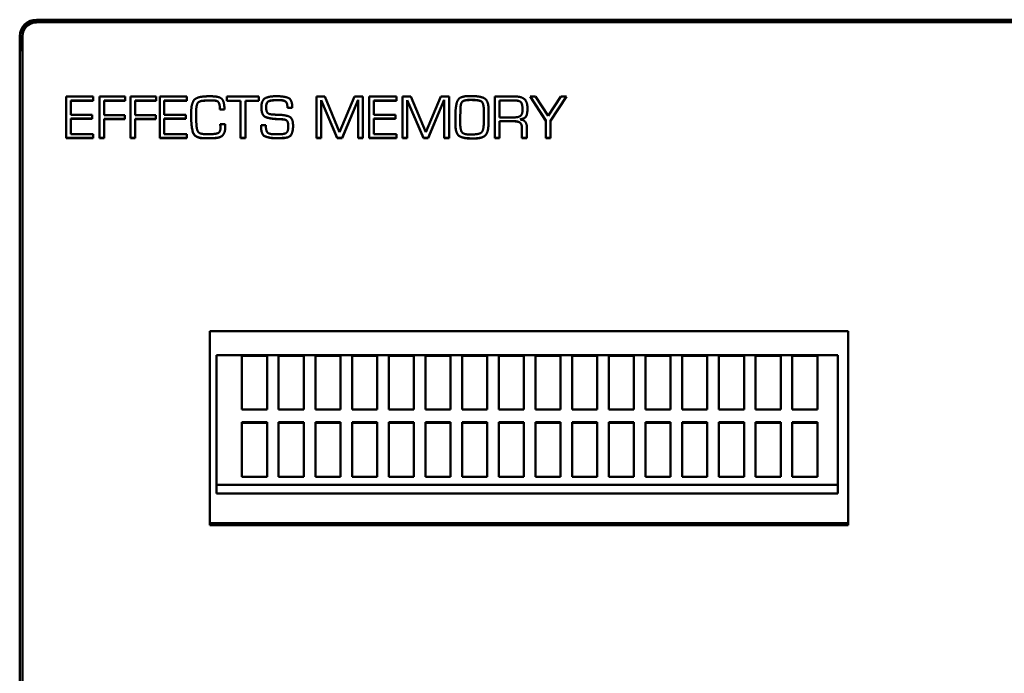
# Model space of a CAD drawing. Header units: inches. Extents: x 0.8 to 72.9, y -7.8 to 49.3.
# Tile 204 of 256: x 53.6 to 57.1, y 8.2 to 10.5. Entities that reach past the tile are written whole.
import ezdxf

# ---------------------------------------------------------------- set-up
doc = ezdxf.new("R2010")
doc.units = ezdxf.units.IN
doc.header["$MEASUREMENT"] = 0
doc.layers.add('Visible Edges(ROSSANSI)', color=7, linetype='Continuous', lineweight=50)
doc.layers.add('Visible Tangent Edges(ROSSANSI)', color=7, linetype='Continuous', lineweight=50)

msp = doc.modelspace()

# ---------------------------------------------------------------- linework, layer by layer
at = {"layer": 'Visible Edges(ROSSANSI)'}
for p, q in [((53.6258, 10.4736), (66.2836, 10.4736)), ((66.2836, 10.4733), (53.6258, 10.4733)), ((66.2836, 10.4676), (53.6258, 10.4676)), ((53.6259, 10.477), (66.2836, 10.477)), ((53.5758, 10.4418), (53.5758, 10.4242)), ((53.5659, 5.465), (53.5659, 10.4181)), ((53.5758, 10.4245), (53.5758, 10.4185)), ((53.5758, 10.4185), (53.5758, 5.4654)), ((53.7302, 10.0575), (53.7302, 10.2048)), ((53.7302, 10.2048), (53.8264, 10.2048)), ((53.8264, 10.1904), (53.7466, 10.1904)), ((53.7466, 10.19), (53.7466, 10.1904)), ((53.8264, 10.19), (53.7466, 10.19)), ((53.7466, 10.19), (53.7466, 10.1402)), ((53.8264, 10.2048), (53.8264, 10.19)), ((53.848, 10.0575), (53.848, 10.2048)), ((53.848, 10.2048), (53.9399, 10.2048)), ((53.9399, 10.1904), (53.8652, 10.1904)), ((53.8652, 10.19), (53.8652, 10.1904)), ((53.9399, 10.19), (53.8652, 10.19)), ((53.8652, 10.19), (53.8652, 10.1388)), ((53.9399, 10.2048), (53.9399, 10.19)), ((53.9578, 10.0575), (53.9578, 10.2048)), ((53.9578, 10.2048), (54.0496, 10.2048)), ((54.0496, 10.1904), (53.9749, 10.1904)), ((53.9749, 10.19), (53.9749, 10.1904)), ((54.0496, 10.19), (53.9749, 10.19)), ((53.9749, 10.19), (53.9749, 10.1388)), ((54.0496, 10.2048), (54.0496, 10.19)), ((54.0617, 10.0575), (54.0617, 10.2048)), ((54.0617, 10.2048), (54.158, 10.2048)), ((54.158, 10.1904), (54.0781, 10.1904)), ((54.0781, 10.19), (54.0781, 10.1904)), ((54.158, 10.19), (54.0781, 10.19)), ((54.0781, 10.19), (54.0781, 10.1402)), ((54.158, 10.2048), (54.158, 10.19)), ((54.2164, 10.1896), (54.2164, 10.1899)), ((54.299, 10.1891), (54.299, 10.2048)), ((54.299, 10.2048), (54.4132, 10.2048)), ((54.3478, 10.1895), (54.299, 10.1895)), ((54.3478, 10.1891), (54.299, 10.1891)), ((54.3478, 10.1891), (54.3478, 10.1895)), ((54.3478, 10.0575), (54.3478, 10.1891)), ((54.4132, 10.1895), (54.3651, 10.1895)), ((54.3651, 10.1891), (54.3651, 10.1895)), ((54.4132, 10.1891), (54.3651, 10.1891)), ((54.3651, 10.1891), (54.3651, 10.0575)), ((54.4132, 10.2048), (54.4132, 10.1891)), ((54.4465, 10.1871), (54.4465, 10.1875)), ((54.4632, 10.1911), (54.4632, 10.1914)), ((54.4731, 10.2057), (54.4771, 10.2057)), ((54.4857, 10.1919), (54.4776, 10.1919)), ((54.4857, 10.1915), (54.4776, 10.1915)), ((54.617, 10.0575), (54.617, 10.2048)), ((54.617, 10.2048), (54.646, 10.2048)), ((54.6334, 10.1915), (54.6334, 10.1919)), ((54.6906, 10.0579), (54.6334, 10.1919)), ((54.6906, 10.0575), (54.6334, 10.1915)), ((54.6334, 10.1915), (54.6334, 10.0575)), ((54.646, 10.2048), (54.6989, 10.0787)), ((54.6989, 10.0787), (54.752, 10.2048)), ((54.7643, 10.1933), (54.7077, 10.0579)), ((54.7643, 10.1929), (54.7077, 10.0575)), ((54.752, 10.2048), (54.7815, 10.2048)), ((54.7643, 10.1929), (54.7643, 10.1933)), ((54.7643, 10.0575), (54.7643, 10.1929)), ((54.7815, 10.2048), (54.7815, 10.0575)), ((54.8039, 10.0575), (54.8039, 10.2048)), ((54.8039, 10.2048), (54.9001, 10.2048)), ((54.9001, 10.1904), (54.8203, 10.1904)), ((54.8203, 10.19), (54.8203, 10.1904)), ((54.9001, 10.19), (54.8203, 10.19)), ((54.8203, 10.19), (54.8203, 10.1402)), ((54.9001, 10.2048), (54.9001, 10.19)), ((54.922, 10.0575), (54.922, 10.2048)), ((54.922, 10.2048), (54.9509, 10.2048)), ((54.9384, 10.1915), (54.9384, 10.1919)), ((54.9955, 10.0579), (54.9384, 10.1919)), ((54.9955, 10.0575), (54.9384, 10.1915)), ((54.9384, 10.1915), (54.9384, 10.0575)), ((54.9509, 10.2048), (55.0038, 10.0787)), ((55.0038, 10.0787), (55.0569, 10.2048)), ((55.0693, 10.1933), (55.0126, 10.0579)), ((55.0693, 10.1929), (55.0126, 10.0575)), ((55.0569, 10.2048), (55.0864, 10.2048)), ((55.0693, 10.1929), (55.0693, 10.1933)), ((55.0693, 10.0575), (55.0693, 10.1929)), ((55.0864, 10.2048), (55.0864, 10.0575)), ((55.1576, 10.2064), (55.165, 10.2064)), ((55.1659, 10.1928), (55.1603, 10.1928)), ((55.1659, 10.1924), (55.1603, 10.1924)), ((55.2487, 10.0575), (55.2487, 10.2048)), ((55.2487, 10.2048), (55.3198, 10.2048)), ((55.32, 10.1906), (55.2653, 10.1906)), ((55.2653, 10.1903), (55.2653, 10.1906)), ((55.32, 10.1903), (55.2653, 10.1903)), ((55.2653, 10.1903), (55.2653, 10.1306)), ((55.4286, 10.1191), (55.3735, 10.2048)), ((55.3735, 10.2048), (55.3931, 10.2048)), ((55.4286, 10.1195), (55.3737, 10.2048)), ((55.3931, 10.2048), (55.4376, 10.1359)), ((55.4376, 10.1359), (55.4821, 10.2048)), ((55.5021, 10.2048), (55.4455, 10.1191)), ((55.5019, 10.2048), (55.4455, 10.1195)), ((55.4821, 10.2048), (55.5021, 10.2048)), ((54.1735, 10.122), (54.1735, 10.1542)), ((54.1911, 10.1552), (54.1911, 10.1556)), ((54.1911, 10.1552), (54.1911, 10.1526)), ((54.1911, 10.1526), (54.1913, 10.129)), ((54.2749, 10.1586), (54.2749, 10.159)), ((54.2916, 10.159), (54.2749, 10.159)), ((54.2916, 10.1586), (54.2749, 10.1586)), ((54.4386, 10.1665), (54.4386, 10.1669)), ((54.5146, 10.1643), (54.5146, 10.1647)), ((54.5311, 10.1647), (54.5146, 10.1647)), ((54.5311, 10.1643), (54.5146, 10.1643)), ((54.5311, 10.1665), (54.5311, 10.1643)), ((55.1264, 10.1568), (55.1259, 10.1296)), ((55.1264, 10.1564), (55.1259, 10.1292)), ((55.2095, 10.1559), (55.2095, 10.1563)), ((55.2095, 10.1316), (55.2095, 10.1559)), ((55.3465, 10.1581), (55.3465, 10.1585)), ((53.7466, 10.1402), (53.823, 10.1402)), ((53.7466, 10.1262), (53.7466, 10.1266)), ((53.823, 10.1266), (53.7466, 10.1266)), ((53.823, 10.1262), (53.7466, 10.1262)), ((53.7466, 10.1262), (53.7466, 10.0717)), ((53.823, 10.1402), (53.823, 10.1262)), ((53.8652, 10.1388), (53.938, 10.1388)), ((53.8652, 10.1249), (53.8652, 10.1252)), ((53.938, 10.1252), (53.8652, 10.1252)), ((53.938, 10.1249), (53.8652, 10.1249)), ((53.8652, 10.1249), (53.8652, 10.0575)), ((53.938, 10.1388), (53.938, 10.1249)), ((53.9749, 10.1388), (54.0478, 10.1388)), ((53.9749, 10.1249), (53.9749, 10.1252)), ((54.0478, 10.1252), (53.9749, 10.1252)), ((54.0478, 10.1249), (53.9749, 10.1249)), ((53.9749, 10.1249), (53.9749, 10.0575)), ((54.0478, 10.1388), (54.0478, 10.1249)), ((54.0781, 10.1402), (54.1546, 10.1402)), ((54.0781, 10.1262), (54.0781, 10.1266)), ((54.1546, 10.1266), (54.0781, 10.1266)), ((54.1546, 10.1262), (54.0781, 10.1262)), ((54.0781, 10.1262), (54.0781, 10.0717)), ((54.1546, 10.1402), (54.1546, 10.1262)), ((54.1913, 10.129), (54.1913, 10.1213)), ((54.48, 10.1244), (54.48, 10.1248)), ((54.4935, 10.1239), (54.4935, 10.1243)), ((54.8203, 10.1402), (54.8967, 10.1402)), ((54.8203, 10.1262), (54.8203, 10.1266)), ((54.8967, 10.1266), (54.8203, 10.1266)), ((54.8967, 10.1262), (54.8203, 10.1262)), ((54.8203, 10.1262), (54.8203, 10.0717)), ((54.8967, 10.1402), (54.8967, 10.1262)), ((55.1088, 10.1285), (55.1088, 10.1372)), ((55.1259, 10.1292), (55.1259, 10.1296)), ((55.1259, 10.1292), (55.1261, 10.1056)), ((55.2653, 10.1306), (55.3141, 10.1306)), ((55.2653, 10.1169), (55.2653, 10.1173)), ((55.3164, 10.1173), (55.2653, 10.1173)), ((55.3164, 10.1169), (55.2653, 10.1169)), ((55.2653, 10.1169), (55.2653, 10.0575)), ((55.3378, 10.1232), (55.3378, 10.1236)), ((55.4286, 10.1191), (55.4286, 10.1195)), ((55.4286, 10.0575), (55.4286, 10.1191)), ((55.4455, 10.1191), (55.4455, 10.1195)), ((55.4455, 10.1191), (55.4455, 10.0575)), ((54.2764, 10.1073), (54.2931, 10.1073)), ((54.2767, 10.0993), (54.2767, 10.0997)), ((54.2767, 10.0909), (54.2767, 10.0993)), ((54.4214, 10.1034), (54.4376, 10.1034)), ((54.5169, 10.0988), (54.5169, 10.0992)), ((55.109, 10.0996), (55.109, 10.1)), ((55.3447, 10.0912), (55.3447, 10.0916)), ((55.3447, 10.0575), (55.3447, 10.0912)), ((55.3621, 10.095), (55.3621, 10.0575)), ((53.8264, 10.0579), (53.7302, 10.0579)), ((53.8264, 10.0575), (53.7302, 10.0575)), ((53.7466, 10.0717), (53.8264, 10.0717)), ((53.8264, 10.0717), (53.8264, 10.0575)), ((53.8652, 10.0579), (53.848, 10.0579)), ((53.8652, 10.0575), (53.848, 10.0575)), ((53.9749, 10.0579), (53.9578, 10.0579)), ((53.9749, 10.0575), (53.9578, 10.0575)), ((54.158, 10.0579), (54.0617, 10.0579)), ((54.158, 10.0575), (54.0617, 10.0575)), ((54.0781, 10.0717), (54.158, 10.0717)), ((54.158, 10.0717), (54.158, 10.0575)), ((54.2362, 10.0572), (54.2153, 10.057)), ((54.2153, 10.0566), (54.2153, 10.057)), ((54.2362, 10.0568), (54.2153, 10.0566)), ((54.3651, 10.0579), (54.3478, 10.0579)), ((54.3651, 10.0575), (54.3478, 10.0575)), ((54.4697, 10.071), (54.4839, 10.071)), ((54.5034, 10.0577), (54.5034, 10.0581)), ((54.6334, 10.0579), (54.617, 10.0579)), ((54.6334, 10.0575), (54.617, 10.0575)), ((54.6906, 10.0575), (54.6906, 10.0579)), ((54.7077, 10.0579), (54.6906, 10.0579)), ((54.7077, 10.0575), (54.6906, 10.0575)), ((54.7077, 10.0575), (54.7077, 10.0579)), ((54.7815, 10.0579), (54.7643, 10.0579)), ((54.7815, 10.0575), (54.7643, 10.0575)), ((54.9001, 10.0579), (54.8039, 10.0579)), ((54.9001, 10.0575), (54.8039, 10.0575)), ((54.8203, 10.0717), (54.9001, 10.0717)), ((54.9001, 10.0717), (54.9001, 10.0575)), ((54.9384, 10.0579), (54.922, 10.0579)), ((54.9384, 10.0575), (54.922, 10.0575)), ((54.9955, 10.0575), (54.9955, 10.0579)), ((55.0126, 10.0579), (54.9955, 10.0579)), ((55.0126, 10.0575), (54.9955, 10.0575)), ((55.0126, 10.0575), (55.0126, 10.0579)), ((55.0864, 10.0579), (55.0693, 10.0579)), ((55.0864, 10.0575), (55.0693, 10.0575)), ((55.1688, 10.0559), (55.1688, 10.0563)), ((55.1755, 10.0559), (55.1688, 10.0559)), ((55.2653, 10.0579), (55.2487, 10.0579)), ((55.2653, 10.0575), (55.2487, 10.0575)), ((55.3621, 10.0579), (55.3447, 10.0579)), ((55.3621, 10.0575), (55.3447, 10.0575)), ((55.4455, 10.0579), (55.4286, 10.0579)), ((55.4455, 10.0575), (55.4286, 10.0575)), ((54.2396, 8.6862), (54.2396, 9.3735)), ((54.2396, 9.3735), (56.4996, 9.3735)), ((56.4996, 9.3735), (56.4996, 8.6862)), ((54.2632, 8.7978), (54.2632, 9.2887)), ((54.2632, 9.2887), (56.4632, 9.2887)), ((54.353, 9.288), (54.353, 9.2861)), ((54.353, 9.288), (54.442, 9.288)), ((54.353, 9.0951), (54.353, 9.2861)), ((54.353, 9.2861), (54.442, 9.2861)), ((54.442, 9.288), (54.442, 9.2861)), ((54.442, 9.2861), (54.442, 9.0951)), ((54.4829, 9.288), (54.4829, 9.2861)), ((54.4829, 9.288), (54.5719, 9.288)), ((54.4829, 9.0951), (54.4829, 9.2861)), ((54.4829, 9.2861), (54.5719, 9.2861)), ((54.5719, 9.288), (54.5719, 9.2861)), ((54.5719, 9.2861), (54.5719, 9.0951)), ((54.6129, 9.288), (54.6129, 9.2861)), ((54.6129, 9.288), (54.7018, 9.288)), ((54.6129, 9.0951), (54.6129, 9.2861)), ((54.6129, 9.2861), (54.7018, 9.2861)), ((54.7018, 9.288), (54.7018, 9.2861)), ((54.7018, 9.2861), (54.7018, 9.0951)), ((54.7428, 9.288), (54.7428, 9.2861)), ((54.7428, 9.288), (54.8318, 9.288)), ((54.7428, 9.0951), (54.7428, 9.2861)), ((54.7428, 9.2861), (54.8318, 9.2861)), ((54.8318, 9.288), (54.8318, 9.2861)), ((54.8318, 9.2861), (54.8318, 9.0951)), ((54.8727, 9.288), (54.8727, 9.2861)), ((54.8727, 9.288), (54.9617, 9.288)), ((54.8727, 9.0951), (54.8727, 9.2861)), ((54.8727, 9.2861), (54.9617, 9.2861)), ((54.9617, 9.288), (54.9617, 9.2861)), ((54.9617, 9.2861), (54.9617, 9.0951)), ((55.0026, 9.288), (55.0026, 9.2861)), ((55.0026, 9.288), (55.0916, 9.288)), ((55.0026, 9.0951), (55.0026, 9.2861)), ((55.0026, 9.2861), (55.0916, 9.2861)), ((55.0916, 9.288), (55.0916, 9.2861)), ((55.0916, 9.2861), (55.0916, 9.0951)), ((55.1325, 9.288), (55.1325, 9.2861)), ((55.1325, 9.288), (55.2215, 9.288)), ((55.1325, 9.0951), (55.1325, 9.2861)), ((55.1325, 9.2861), (55.2215, 9.2861)), ((55.2215, 9.288), (55.2215, 9.2861)), ((55.2215, 9.2861), (55.2215, 9.0951)), ((55.2625, 9.288), (55.2625, 9.2861)), ((55.2625, 9.288), (55.3514, 9.288)), ((55.2625, 9.0951), (55.2625, 9.2861)), ((55.2625, 9.2861), (55.3514, 9.2861)), ((55.3514, 9.288), (55.3514, 9.2861)), ((55.3514, 9.2861), (55.3514, 9.0951)), ((55.3924, 9.288), (55.3924, 9.2861)), ((55.3924, 9.288), (55.4814, 9.288)), ((55.3924, 9.0951), (55.3924, 9.2861)), ((55.3924, 9.2861), (55.4814, 9.2861)), ((55.4814, 9.288), (55.4814, 9.2861)), ((55.4814, 9.2861), (55.4814, 9.0951)), ((55.5223, 9.288), (55.5223, 9.2861)), ((55.5223, 9.288), (55.6113, 9.288)), ((55.5223, 9.0951), (55.5223, 9.2861)), ((55.5223, 9.2861), (55.6113, 9.2861)), ((55.6113, 9.288), (55.6113, 9.2861)), ((55.6113, 9.2861), (55.6113, 9.0951)), ((55.6522, 9.288), (55.6522, 9.2861)), ((55.6522, 9.288), (55.7412, 9.288)), ((55.6522, 9.0951), (55.6522, 9.2861)), ((55.6522, 9.2861), (55.7412, 9.2861)), ((55.7412, 9.288), (55.7412, 9.2861)), ((55.7412, 9.2861), (55.7412, 9.0951)), ((55.7821, 9.288), (55.7821, 9.2861)), ((55.7821, 9.288), (55.8711, 9.288)), ((55.7821, 9.0951), (55.7821, 9.2861)), ((55.7821, 9.2861), (55.8711, 9.2861)), ((55.8711, 9.288), (55.8711, 9.2861)), ((55.8711, 9.2861), (55.8711, 9.0951)), ((55.9121, 9.288), (55.9121, 9.2861)), ((55.9121, 9.288), (56.001, 9.288)), ((55.9121, 9.0951), (55.9121, 9.2861)), ((55.9121, 9.2861), (56.001, 9.2861)), ((56.001, 9.288), (56.001, 9.2861)), ((56.001, 9.2861), (56.001, 9.0951)), ((56.042, 9.288), (56.042, 9.2861)), ((56.042, 9.288), (56.131, 9.288)), ((56.042, 9.0951), (56.042, 9.2861)), ((56.042, 9.2861), (56.131, 9.2861)), ((56.131, 9.288), (56.131, 9.2861)), ((56.131, 9.2861), (56.131, 9.0951)), ((56.1719, 9.288), (56.1719, 9.2861)), ((56.1719, 9.288), (56.2609, 9.288)), ((56.1719, 9.0951), (56.1719, 9.2861)), ((56.1719, 9.2861), (56.2609, 9.2861)), ((56.2609, 9.288), (56.2609, 9.2861)), ((56.2609, 9.2861), (56.2609, 9.0951)), ((56.3018, 9.288), (56.3018, 9.2861)), ((56.3018, 9.288), (56.3908, 9.288)), ((56.3018, 9.0951), (56.3018, 9.2861)), ((56.3018, 9.2861), (56.3908, 9.2861)), ((56.3908, 9.288), (56.3908, 9.2861)), ((56.3908, 9.2861), (56.3908, 9.0951)), ((56.4632, 9.2887), (56.4632, 8.7978)), ((54.442, 9.0951), (54.353, 9.0951)), ((54.5719, 9.0951), (54.4829, 9.0951)), ((54.7018, 9.0951), (54.6129, 9.0951)), ((54.8318, 9.0951), (54.7428, 9.0951)), ((54.9617, 9.0951), (54.8727, 9.0951)), ((55.0916, 9.0951), (55.0026, 9.0951)), ((55.2215, 9.0951), (55.1325, 9.0951)), ((55.3514, 9.0951), (55.2625, 9.0951)), ((55.4814, 9.0951), (55.3924, 9.0951)), ((55.6113, 9.0951), (55.5223, 9.0951)), ((55.7412, 9.0951), (55.6522, 9.0951)), ((55.8711, 9.0951), (55.7821, 9.0951)), ((56.001, 9.0951), (55.9121, 9.0951)), ((56.131, 9.0951), (56.042, 9.0951)), ((56.2609, 9.0951), (56.1719, 9.0951)), ((56.3908, 9.0951), (56.3018, 9.0951)), ((54.353, 9.0502), (54.442, 9.0502)), ((54.353, 9.0502), (54.353, 9.0483)), ((54.353, 9.0483), (54.442, 9.0483)), ((54.353, 8.8574), (54.353, 9.0483)), ((54.442, 9.0502), (54.442, 9.0483)), ((54.442, 9.0483), (54.442, 8.8574)), ((54.4829, 9.0502), (54.5719, 9.0502)), ((54.4829, 9.0502), (54.4829, 9.0483)), ((54.4829, 9.0483), (54.5719, 9.0483)), ((54.4829, 8.8574), (54.4829, 9.0483)), ((54.5719, 9.0502), (54.5719, 9.0483)), ((54.5719, 9.0483), (54.5719, 8.8574)), ((54.6129, 9.0502), (54.7018, 9.0502)), ((54.6129, 9.0502), (54.6129, 9.0483)), ((54.6129, 9.0483), (54.7018, 9.0483)), ((54.6129, 8.8574), (54.6129, 9.0483)), ((54.7018, 9.0502), (54.7018, 9.0483)), ((54.7018, 9.0483), (54.7018, 8.8574)), ((54.7428, 9.0502), (54.8318, 9.0502)), ((54.7428, 9.0502), (54.7428, 9.0483)), ((54.7428, 9.0483), (54.8318, 9.0483)), ((54.7428, 8.8574), (54.7428, 9.0483)), ((54.8318, 9.0502), (54.8318, 9.0483)), ((54.8318, 9.0483), (54.8318, 8.8574)), ((54.8727, 9.0502), (54.9617, 9.0502)), ((54.8727, 9.0502), (54.8727, 9.0483)), ((54.8727, 9.0483), (54.9617, 9.0483)), ((54.8727, 8.8574), (54.8727, 9.0483)), ((54.9617, 9.0502), (54.9617, 9.0483)), ((54.9617, 9.0483), (54.9617, 8.8574)), ((55.0026, 9.0502), (55.0916, 9.0502)), ((55.0026, 9.0502), (55.0026, 9.0483)), ((55.0026, 9.0483), (55.0916, 9.0483)), ((55.0026, 8.8574), (55.0026, 9.0483)), ((55.0916, 9.0502), (55.0916, 9.0483)), ((55.0916, 9.0483), (55.0916, 8.8574)), ((55.1325, 9.0502), (55.2215, 9.0502)), ((55.1325, 9.0502), (55.1325, 9.0483)), ((55.1325, 9.0483), (55.2215, 9.0483)), ((55.1325, 8.8574), (55.1325, 9.0483)), ((55.2215, 9.0502), (55.2215, 9.0483)), ((55.2215, 9.0483), (55.2215, 8.8574)), ((55.2625, 9.0502), (55.3514, 9.0502)), ((55.2625, 9.0502), (55.2625, 9.0483)), ((55.2625, 9.0483), (55.3514, 9.0483)), ((55.2625, 8.8574), (55.2625, 9.0483)), ((55.3514, 9.0502), (55.3514, 9.0483)), ((55.3514, 9.0483), (55.3514, 8.8574)), ((55.3924, 9.0502), (55.4814, 9.0502)), ((55.3924, 9.0502), (55.3924, 9.0483)), ((55.3924, 9.0483), (55.4814, 9.0483)), ((55.3924, 8.8574), (55.3924, 9.0483)), ((55.4814, 9.0502), (55.4814, 9.0483)), ((55.4814, 9.0483), (55.4814, 8.8574)), ((55.5223, 9.0502), (55.6113, 9.0502)), ((55.5223, 9.0502), (55.5223, 9.0483)), ((55.5223, 9.0483), (55.6113, 9.0483)), ((55.5223, 8.8574), (55.5223, 9.0483)), ((55.6113, 9.0502), (55.6113, 9.0483)), ((55.6113, 9.0483), (55.6113, 8.8574)), ((55.6522, 9.0502), (55.7412, 9.0502)), ((55.6522, 9.0502), (55.6522, 9.0483)), ((55.6522, 9.0483), (55.7412, 9.0483)), ((55.6522, 8.8574), (55.6522, 9.0483)), ((55.7412, 9.0502), (55.7412, 9.0483)), ((55.7412, 9.0483), (55.7412, 8.8574)), ((55.7821, 9.0502), (55.8711, 9.0502)), ((55.7821, 9.0502), (55.7821, 9.0483)), ((55.7821, 9.0483), (55.8711, 9.0483)), ((55.7821, 8.8574), (55.7821, 9.0483)), ((55.8711, 9.0502), (55.8711, 9.0483)), ((55.8711, 9.0483), (55.8711, 8.8574)), ((55.9121, 9.0502), (56.001, 9.0502)), ((55.9121, 9.0502), (55.9121, 9.0483)), ((55.9121, 9.0483), (56.001, 9.0483)), ((55.9121, 8.8574), (55.9121, 9.0483)), ((56.001, 9.0502), (56.001, 9.0483)), ((56.001, 9.0483), (56.001, 8.8574)), ((56.042, 9.0502), (56.131, 9.0502)), ((56.042, 9.0502), (56.042, 9.0483)), ((56.042, 9.0483), (56.131, 9.0483)), ((56.042, 8.8574), (56.042, 9.0483)), ((56.131, 9.0502), (56.131, 9.0483)), ((56.131, 9.0483), (56.131, 8.8574)), ((56.1719, 9.0502), (56.2609, 9.0502)), ((56.1719, 9.0502), (56.1719, 9.0483)), ((56.1719, 9.0483), (56.2609, 9.0483)), ((56.1719, 8.8574), (56.1719, 9.0483)), ((56.2609, 9.0502), (56.2609, 9.0483)), ((56.2609, 9.0483), (56.2609, 8.8574)), ((56.3018, 9.0502), (56.3908, 9.0502)), ((56.3018, 9.0502), (56.3018, 9.0483)), ((56.3018, 9.0483), (56.3908, 9.0483)), ((56.3018, 8.8574), (56.3018, 9.0483)), ((56.3908, 9.0502), (56.3908, 9.0483)), ((56.3908, 9.0483), (56.3908, 8.8574)), ((54.442, 8.8574), (54.353, 8.8574)), ((54.5719, 8.8574), (54.4829, 8.8574)), ((54.7018, 8.8574), (54.6129, 8.8574)), ((54.8318, 8.8574), (54.7428, 8.8574)), ((54.9617, 8.8574), (54.8727, 8.8574)), ((55.0916, 8.8574), (55.0026, 8.8574)), ((55.2215, 8.8574), (55.1325, 8.8574)), ((55.3514, 8.8574), (55.2625, 8.8574)), ((55.4814, 8.8574), (55.3924, 8.8574)), ((55.6113, 8.8574), (55.5223, 8.8574)), ((55.7412, 8.8574), (55.6522, 8.8574)), ((55.8711, 8.8574), (55.7821, 8.8574)), ((56.001, 8.8574), (55.9121, 8.8574)), ((56.131, 8.8574), (56.042, 8.8574)), ((56.2609, 8.8574), (56.1719, 8.8574)), ((56.3908, 8.8574), (56.3018, 8.8574)), ((54.2632, 8.8282), (56.4632, 8.8282)), ((56.4632, 8.7978), (54.2632, 8.7978)), ((54.2396, 8.6923), (56.4996, 8.6923)), ((56.4996, 8.6862), (54.2396, 8.6862))]:
    msp.add_line(p, q, dxfattribs=at)
for centre, major_axis, start_param, end_param in [((53.6259, 10.4181), (-0.06, 0), 4.712389, 6.283185), ((53.6258, 10.4245), (-0.05, 0), 4.712389, 6.283185), ((53.6258, 10.4242), (-0.05, 0), 4.712389, 6.283185), ((53.6258, 10.4185), (-0.05, 0), 4.712389, 6.283185), ((53.6258, 10.4418), (-0.05, 0), 6.071993, 6.283185), ((53.6533, 10.3937), (-0.083, 0), 5.918115, 6.648256), ((53.6533, 10.4057), (-0.083, 0), 0.073493, 0.36507)]:
    msp.add_ellipse(centre, major_axis=major_axis, ratio=0.981793, start_param=start_param, end_param=end_param, dxfattribs=at)
for points in [[(54.1735, 10.1542), (54.1735, 10.1752), (54.1886, 10.2015), (54.2117, 10.2041)], [(54.2164, 10.1899), (54.1997, 10.1889), (54.1911, 10.1714), (54.1911, 10.1556)], [(54.2164, 10.1896), (54.1997, 10.1885), (54.1911, 10.171), (54.1911, 10.1552)], [(54.2117, 10.2041), (54.2153, 10.2044), (54.2227, 10.2051), (54.2264, 10.2053)], [(54.2482, 10.1911), (54.2403, 10.1911), (54.2243, 10.1906), (54.2164, 10.1899)], [(54.2482, 10.1907), (54.2403, 10.1907), (54.2243, 10.1903), (54.2164, 10.1896)], [(54.2264, 10.2053), (54.2299, 10.2056), (54.2374, 10.2056), (54.2409, 10.2056)], [(54.2409, 10.2056), (54.2711, 10.2056), (54.2901, 10.189), (54.2916, 10.1586)], [(54.2749, 10.159), (54.2749, 10.1755), (54.2668, 10.1911), (54.2482, 10.1911)], [(54.2749, 10.1586), (54.2749, 10.1752), (54.2668, 10.1907), (54.2482, 10.1907)], [(54.4219, 10.1657), (54.4219, 10.1924), (54.4497, 10.2057), (54.4731, 10.2057)], [(54.4465, 10.1875), (54.443, 10.1852), (54.4396, 10.1777), (54.4391, 10.1738)], [(54.4465, 10.1871), (54.443, 10.1848), (54.4396, 10.1774), (54.4391, 10.1734)], [(54.4632, 10.1914), (54.4585, 10.191), (54.4494, 10.1893), (54.4465, 10.1875)], [(54.4632, 10.1911), (54.4585, 10.1906), (54.4494, 10.1889), (54.4465, 10.1871)], [(54.4776, 10.1919), (54.4747, 10.1919), (54.4673, 10.1917), (54.4632, 10.1914)], [(54.4776, 10.1915), (54.4747, 10.1915), (54.4673, 10.1913), (54.4632, 10.1911)], [(54.4771, 10.2057), (54.5005, 10.2057), (54.5311, 10.1949), (54.5311, 10.1665)], [(54.5146, 10.1647), (54.5137, 10.1811), (54.5029, 10.1919), (54.4857, 10.1919)], [(54.5146, 10.1643), (54.5137, 10.1807), (54.5029, 10.1915), (54.4857, 10.1915)], [(55.1088, 10.1372), (55.1088, 10.1672), (55.1211, 10.2064), (55.1576, 10.2064)], [(55.1603, 10.1928), (55.1404, 10.1928), (55.1267, 10.1808), (55.1264, 10.1568)], [(55.1603, 10.1924), (55.1404, 10.1924), (55.1267, 10.1805), (55.1264, 10.1564)], [(55.165, 10.2064), (55.1953, 10.2064), (55.2264, 10.1913), (55.2264, 10.1566)], [(55.2095, 10.1563), (55.2095, 10.1835), (55.1899, 10.1928), (55.1659, 10.1928)], [(55.2095, 10.1559), (55.2095, 10.1831), (55.1899, 10.1924), (55.1659, 10.1924)], [(55.3198, 10.2048), (55.3432, 10.2048), (55.3641, 10.1858), (55.3641, 10.1622)], [(55.3465, 10.1585), (55.3465, 10.1745), (55.3384, 10.1906), (55.32, 10.1906)], [(55.3465, 10.1581), (55.3465, 10.1741), (55.3384, 10.1903), (55.32, 10.1903)], [(54.48, 10.1244), (54.4565, 10.1253), (54.4219, 10.1363), (54.4219, 10.1657)], [(54.4391, 10.1738), (54.4389, 10.172), (54.4386, 10.1685), (54.4386, 10.1669)], [(54.4391, 10.1734), (54.4389, 10.1716), (54.4386, 10.1681), (54.4386, 10.1665)], [(54.4386, 10.1665), (54.4386, 10.1544), (54.4465, 10.1418), (54.4609, 10.141)], [(55.2264, 10.1566), (55.2264, 10.1436), (55.2264, 10.1173), (55.2259, 10.1042)], [(55.3141, 10.1306), (55.3313, 10.1306), (55.3465, 10.1414), (55.3465, 10.1581)], [(55.3641, 10.1622), (55.3641, 10.1474), (55.3573, 10.1268), (55.3378, 10.1232)], [(54.2153, 10.057), (54.1845, 10.059), (54.1737, 10.099), (54.1735, 10.1224)], [(54.2153, 10.0566), (54.1845, 10.0586), (54.1737, 10.0986), (54.1735, 10.122)], [(54.1913, 10.1213), (54.1913, 10.1177), (54.1914, 10.11), (54.1917, 10.1061)], [(54.4609, 10.141), (54.4659, 10.1405), (54.4754, 10.1403), (54.48, 10.1403)], [(54.48, 10.1403), (54.5023, 10.1398), (54.534, 10.1295), (54.534, 10.1006)], [(54.4935, 10.1243), (54.4901, 10.1245), (54.4834, 10.1248), (54.48, 10.1248)], [(54.4935, 10.1239), (54.4901, 10.1242), (54.4834, 10.1244), (54.48, 10.1244)], [(54.5169, 10.0992), (54.5169, 10.1139), (54.5082, 10.1236), (54.4935, 10.1243)], [(54.5169, 10.0988), (54.5169, 10.1136), (54.5082, 10.1232), (54.4935, 10.1239)], [(55.109, 10.0996), (55.1088, 10.1069), (55.1088, 10.1215), (55.1088, 10.1285)], [(55.2093, 10.1073), (55.2093, 10.1133), (55.2095, 10.1254), (55.2095, 10.1316)], [(55.3447, 10.0916), (55.3447, 10.1062), (55.331, 10.1173), (55.3164, 10.1173)], [(55.3447, 10.0912), (55.3447, 10.1059), (55.331, 10.1169), (55.3164, 10.1169)], [(55.3378, 10.1232), (55.3508, 10.1224), (55.3621, 10.1071), (55.3621, 10.095)], [(54.1917, 10.1061), (54.1921, 10.0988), (54.1944, 10.0856), (54.1971, 10.0806)], [(54.1971, 10.0806), (54.1997, 10.076), (54.211, 10.0721), (54.2173, 10.0717)], [(54.2553, 10.0721), (54.2653, 10.0729), (54.2763, 10.0804), (54.2767, 10.0909)], [(54.2936, 10.0939), (54.2936, 10.0778), (54.2781, 10.0589), (54.2605, 10.0575)], [(54.2767, 10.0993), (54.2764, 10.1012), (54.2764, 10.1054), (54.2764, 10.1073)], [(54.2931, 10.1073), (54.2931, 10.1059), (54.2933, 10.1023), (54.2933, 10.1008)], [(54.2933, 10.1008), (54.2933, 10.0991), (54.2936, 10.0957), (54.2936, 10.0939)], [(54.4209, 10.0963), (54.4209, 10.0972), (54.4209, 10.0989), (54.4212, 10.0999)], [(54.4749, 10.0572), (54.4515, 10.0572), (54.4209, 10.0689), (54.4209, 10.0967)], [(54.4749, 10.0568), (54.4515, 10.0568), (54.4209, 10.0685), (54.4209, 10.0963)], [(54.4212, 10.0999), (54.4212, 10.1008), (54.4214, 10.1025), (54.4214, 10.1034)], [(54.4376, 10.1034), (54.4376, 10.0833), (54.4491, 10.071), (54.4697, 10.071)], [(54.4839, 10.071), (54.5026, 10.071), (54.5169, 10.0801), (54.5169, 10.0988)], [(54.534, 10.1006), (54.534, 10.0837), (54.5239, 10.0597), (54.5034, 10.0577)], [(55.1623, 10.0565), (55.1369, 10.0565), (55.1105, 10.0719), (55.109, 10.1)], [(55.1623, 10.0561), (55.1369, 10.0561), (55.1105, 10.0715), (55.109, 10.0996)], [(55.1261, 10.1056), (55.1266, 10.0842), (55.1394, 10.07), (55.162, 10.07)], [(55.162, 10.07), (55.1875, 10.07), (55.2086, 10.0804), (55.2093, 10.1073)], [(55.2259, 10.1046), (55.2252, 10.0777), (55.2039, 10.0563), (55.1755, 10.0563)], [(55.2259, 10.1042), (55.2252, 10.0773), (55.2039, 10.0559), (55.1755, 10.0559)], [(54.2173, 10.0717), (54.2198, 10.0714), (54.2247, 10.0712), (54.227, 10.0712)], [(54.227, 10.0712), (54.2342, 10.0712), (54.2484, 10.0714), (54.2553, 10.0721)], [(54.2605, 10.0579), (54.2544, 10.0574), (54.2423, 10.0572), (54.2362, 10.0572)], [(54.2605, 10.0575), (54.2544, 10.057), (54.2423, 10.0568), (54.2362, 10.0568)], [(54.4892, 10.0574), (54.4857, 10.0572), (54.4785, 10.0572), (54.4749, 10.0572)], [(54.4892, 10.057), (54.4857, 10.0568), (54.4785, 10.0568), (54.4749, 10.0568)], [(54.5034, 10.0581), (54.4999, 10.0579), (54.4926, 10.0576), (54.4892, 10.0574)], [(54.5034, 10.0577), (54.4999, 10.0575), (54.4926, 10.0573), (54.4892, 10.057)], [(55.1688, 10.0563), (55.1671, 10.0565), (55.1639, 10.0565), (55.1623, 10.0565)], [(55.1688, 10.0559), (55.1671, 10.0561), (55.1639, 10.0561), (55.1623, 10.0561)], [(55.1722, 10.0563), (55.1713, 10.0563), (55.1698, 10.0563), (55.1688, 10.0563)], [(55.1755, 10.0563), (55.1747, 10.0563), (55.173, 10.0563), (55.1722, 10.0563)]]:
    msp.add_open_spline(points, degree=2, dxfattribs=at)
for points, knots in [([(54.48, 10.1248), (54.4565, 10.1257), (54.4219, 10.1366), (54.4219, 10.1659)], [0, 0, 0, 1, 1.996791, 1.996791, 1.996791]), ([(55.3641, 10.1623), (55.3641, 10.1477), (55.3573, 10.1272), (55.3378, 10.1236)], [0.00674, 0.00674, 0.00674, 1, 2, 2, 2]), ([(55.1088, 10.1142), (55.1088, 10.1144), (55.1088, 10.1217), (55.1088, 10.1285)], [0.9740179, 0.9740179, 0.9740179, 1, 1.9729708, 1.9729708, 1.9729708]), ([(54.2936, 10.0941), (54.2935, 10.0781), (54.2781, 10.0593), (54.2605, 10.0579)], [0.006121, 0.006121, 0.006121, 1, 2, 2, 2]), ([(54.2767, 10.0997), (54.2764, 10.1016), (54.2764, 10.1056), (54.2764, 10.1073)], [0, 0, 0, 1, 1.903234, 1.903234, 1.903234]), ([(54.534, 10.1007), (54.534, 10.0841), (54.5239, 10.0601), (54.5034, 10.0581)], [0.005741, 0.005741, 0.005741, 1, 2, 2, 2])]:
    msp.add_open_spline(points, degree=2, knots=knots, dxfattribs=at)
at = {"layer": 'Visible Tangent Edges(ROSSANSI)'}
for p, q in [((53.6258, 10.477), (53.6258, 10.4733)), ((53.6258, 10.4736), (53.6258, 10.4676)), ((54.2482, 10.1907), (54.2482, 10.1911)), ((54.4776, 10.1915), (54.4776, 10.1919)), ((54.4857, 10.1915), (54.4857, 10.1919)), ((55.1603, 10.1924), (55.1603, 10.1928)), ((55.1659, 10.1924), (55.1659, 10.1928)), ((55.32, 10.1903), (55.32, 10.1906)), ((54.4391, 10.1734), (54.4391, 10.1738)), ((55.1264, 10.1564), (55.1264, 10.1568)), ((55.3164, 10.1169), (55.3164, 10.1173)), ((55.2259, 10.1042), (55.2259, 10.1046)), ((54.2362, 10.0568), (54.2362, 10.0572)), ((54.2605, 10.0575), (54.2605, 10.0579)), ((54.4749, 10.0568), (54.4749, 10.0572)), ((54.4892, 10.057), (54.4892, 10.0574)), ((55.1623, 10.0561), (55.1623, 10.0565)), ((55.1755, 10.0559), (55.1755, 10.0563))]:
    msp.add_line(p, q, dxfattribs=at)

doc.saveas('drawing.dxf')
